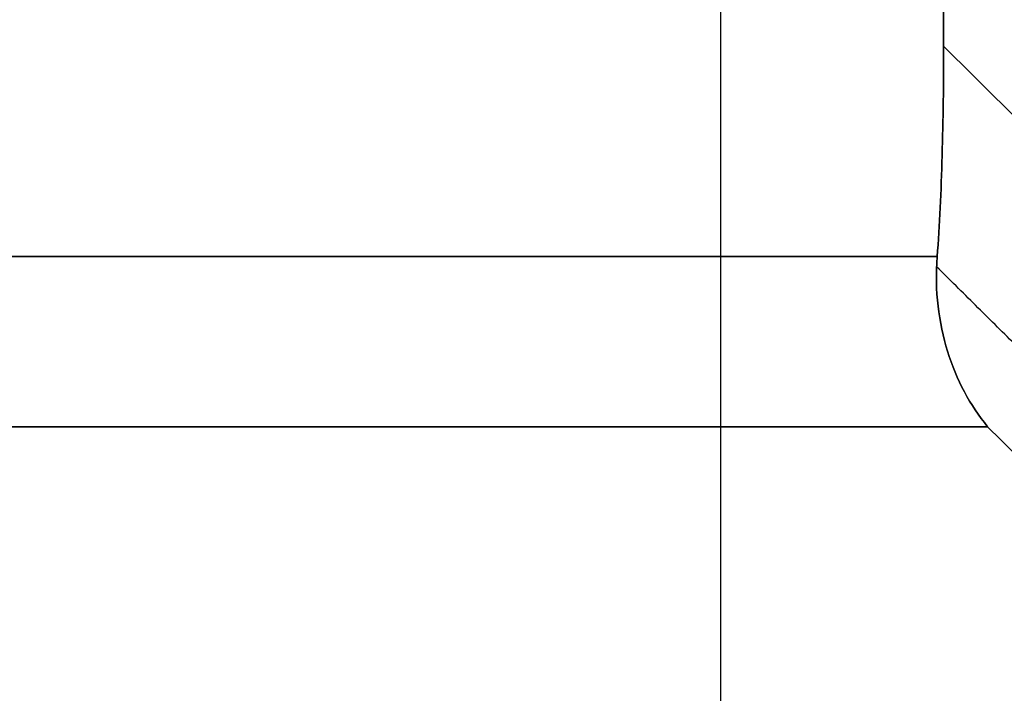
# Model space of a CAD drawing. Header units: millimetres. Extents: x -66 to 114, y 79 to 395.
# Tile 54 of 211: x 32 to 36, y 129 to 132. Entities that reach past the tile are written whole.
import ezdxf

# ---------------------------------------------------------------- set-up
doc = ezdxf.new("R2010")
doc.units = ezdxf.units.MM
doc.layers.add('Layer 01', color=7, linetype='Continuous', true_color=0x000000)

# ---------------------------------------------------------------- blocks, each defined once
blk = doc.blocks.new('Block 01')
at = {"layer": 'Layer 01', "extrusion": (0, 1, 0)}
for start, end in [(186.75128, 233.24872), (126.75128, 173.24872)]:
    blk.add_arc((0.05, -0.05, 130.8875), 36, start, end, dxfattribs=at)
at = {"layer": 'Layer 01', "extrusion": (2.70977e-15, -1, -3.69576e-16)}
blk.add_arc((-0.05, -0.05, -130.1804), 36.2929, 307.76643, 352.23357, dxfattribs=at)
at = {"layer": 'Layer 01', "extrusion": (1.67495e-15, -1, 2.16194e-15)}
blk.add_arc((-0.05, -0.05, -130.1804), 36.2929, 7.76643, 52.23357, dxfattribs=at)
at = {"layer": 'Layer 01'}
for points in [[(34.8008, 116.9733, -51.8088), (34.8008, 137.7233, -51.8088), (34.8008, 158.4733, -51.8088)], [(35.7271, 136.9575, -4.05), (35.7271, 134.3601, -4.05), (35.7271, 131.7628, -4.05)], [(35.7271, 131.7628, 3.95), (35.7271, 134.3601, 3.95), (35.7271, 136.9575, 3.95)]]:
    blk.add_open_spline(points, degree=2, dxfattribs=at)
for points, knots in [([(35.7271, 131.7628, -4.05), (35.7271, 131.6089, -4.05), (35.7252, 131.4575, -4.0674), (35.7166, 131.1601, -4.1425), (35.7102, 131.0175, -4.1994), (35.7004, 130.8875, -4.2821)], [0, 0, 0, 0, 0.4605875, 0.4605875, 0.9211749, 0.9211749, 0.9211749, 0.9211749]), ([(35.7004, 130.8875, 4.1821), (35.7102, 131.0177, 4.0993), (35.7166, 131.1587, 4.043), (35.7251, 131.4557, 3.9677), (35.7271, 131.6088, 3.95), (35.7271, 131.7628, 3.95)], [0, 0, 0, 0, 0.4605886, 0.4605886, 0.9211772, 0.9211772, 0.9211772, 0.9211772]), ([(40.0537, 127.4733, -4.05), (39.4984, 128.0244, -4.05), (38.943, 128.5754, -4.05), (38.3874, 129.1263, -4.05), (37.5009, 130.0054, -4.05), (36.6142, 130.8842, -4.05), (35.7271, 131.7628, -4.05)], [0, 0, 0, 0, 2.34707, 2.34707, 2.34707, 6.092536, 6.092536, 6.092536, 6.092536]), ([(35.7271, 131.7628, 3.95), (36.6142, 130.8842, 3.95), (37.5009, 130.0054, 3.95), (38.3874, 129.1263, 3.95), (38.943, 128.5754, 3.95), (39.4984, 128.0244, 3.95), (40.0537, 127.4733, 3.95)], [0, 0, 0, 0, 3.745465, 3.745465, 3.745465, 6.092536, 6.092536, 6.092536, 6.092536]), ([(35.91, 130.1804, -4.9544), (35.8374, 130.2691, -4.8307), (35.7806, 130.3741, -4.7091), (35.7064, 130.6137, -4.4788), (35.6895, 130.7437, -4.3738), (35.7004, 130.8875, -4.2821)], [0, 0, 0, 0, 0.509225, 0.509225, 1.018449, 1.018449, 1.018449, 1.018449]), ([(35.7004, 130.8875, 4.1821), (35.6895, 130.7437, 4.2738), (35.7064, 130.6137, 4.3788), (35.7806, 130.374, 4.6091), (35.8377, 130.2687, 4.7311), (35.91, 130.1804, 4.8544)], [0, 0, 0, 0, 0.509222, 0.509222, 1.018444, 1.018444, 1.018444, 1.018444]), ([(35.91, 130.1804, -4.9544), (36.5022, 129.5935, -4.956), (37.0943, 129.0064, -4.9574), (37.6862, 128.4192, -4.9588), (38.2416, 127.8683, -4.9601), (38.7969, 127.3173, -4.9613), (39.352, 126.7662, -4.9625)], [0, 0, 0, 0, 2.501431, 2.501431, 2.501431, 4.848168, 4.848168, 4.848168, 4.848168]), ([(39.352, 126.7662, 4.8625), (38.7969, 127.3173, 4.8613), (38.2416, 127.8683, 4.8601), (37.6862, 128.4192, 4.8588), (37.0943, 129.0064, 4.8574), (36.5022, 129.5935, 4.856), (35.91, 130.1804, 4.8544)], [0, 0, 0, 0, 2.346736, 2.346736, 2.346736, 4.848168, 4.848168, 4.848168, 4.848168])]:
    blk.add_open_spline(points, degree=3, knots=knots, dxfattribs=at)
for points, weights in [([(39.5779, 126.9939, -4.3126), (38.2858, 128.2776, -4.3117), (36.9926, 129.5614, -4.3106), (35.698, 130.8457, -4.3095)], [0.868694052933, 0.869165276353, 0.869679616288, 0.870252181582]), ([(39.5779, 126.9939, 4.2126), (38.2858, 128.2776, 4.2117), (36.9926, 129.5614, 4.2106), (35.698, 130.8457, 4.2095)], [0.868694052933, 0.869165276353, 0.869679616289, 0.870252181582])]:
    blk.add_rational_spline(points, weights, degree=3, dxfattribs=at)

msp = doc.modelspace()

# ---------------------------------------------------------------- block references
at = {"layer": 'Layer 01'}
msp.add_blockref('Block 01', (0, 0), dxfattribs=at)

doc.saveas('drawing.dxf')
